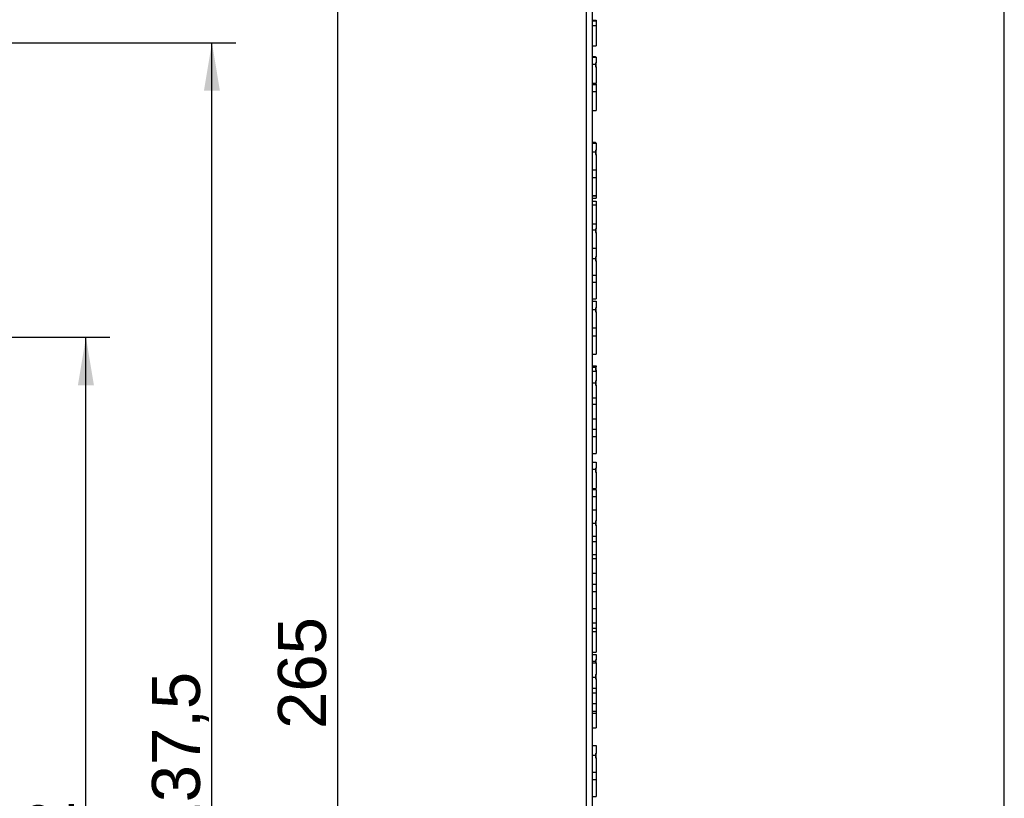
# Model space of a CAD drawing. Header units: millimetres. Extents: x 7 to 819, y 6 to 587.
# Tile 10 of 11: x 655 to 819, y 322 to 452. Entities that reach past the tile are written whole.
import ezdxf
from ezdxf.enums import TextEntityAlignment as Align

# ---------------------------------------------------------------- set-up
doc = ezdxf.new("R2010")
doc.units = ezdxf.units.MM
doc.layers.add('Default', color=7, linetype='Continuous')
doc.layers.add('RDLED_1-2_530MM_', color=7, linetype='Continuous')
doc.styles.add('SEACAD_Arial', font='arial.ttf')
doc.dimstyles.new('ISO', dxfattribs={"dimtxt": 8, "dimasz": 8, "dimexe": 4, "dimexo": 0, "dimgap": 2, "dimtad": 1, "dimtxsty": 'SEACAD_Arial', "dimblk1": '_SE_FILLED', "dimblk2": '_SE_FILLED', "dimsah": 1, "dimcen": 4, "dimadec": 0, "dimazin": 0, "dimtfac": 0.5, "dimtdec": 3, "dimtmove": 0, "dimatfit": 3, "dimfxl": 1, "dimarcsym": 0})

# ---------------------------------------------------------------- blocks, each defined once
blk = doc.blocks.new('SE1')
at = {"layer": 'RDLED_1-2_530MM_', "color": 7, "linetype": 'Continuous'}
for p, q in [((749.42, 475.92), (749.42, 211.92)), ((750.42, 475.92), (750.42, 211.92)), ((750.42, 452.21), (751.07, 452.21)), ((750.42, 452.11), (751.07, 452.11)), ((751.07, 452.21), (751.07, 452.11)), ((751.07, 452.11), (751.07, 451.28)), ((750.42, 451.28), (751.07, 451.28)), ((751.07, 451.28), (751.07, 447.94)), ((750.42, 447.94), (751.07, 447.94)), ((750.42, 446.15), (750.97, 446.15)), ((750.42, 446.01), (751.07, 446.01)), ((750.42, 444.86), (750.97, 444.86)), ((750.97, 446.15), (750.97, 446.01)), ((750.97, 445.06), (750.97, 444.86)), ((750.97, 445.06), (751.07, 445.06)), ((750.97, 444.86), (750.97, 444.4)), ((751.07, 446.01), (751.07, 445.06)), ((751.07, 444.4), (751.07, 445.06)), ((750.97, 444.4), (751.07, 444.4)), ((751.07, 444.4), (751.07, 441.67)), ((750.42, 441.67), (751.07, 441.67)), ((750.42, 441.59), (751.07, 441.59)), ((750.42, 441.45), (751.07, 441.45)), ((751.07, 441.59), (751.07, 441.45)), ((751.07, 441.45), (751.07, 440.3)), ((750.42, 440.3), (751.07, 440.3)), ((751.07, 440.3), (751.07, 437.11)), ((750.42, 437.11), (751.07, 437.11)), ((750.42, 431.88), (750.97, 431.88)), ((750.42, 431.7), (751.07, 431.7)), ((750.97, 431.88), (750.97, 431.7)), ((751.07, 431.7), (751.07, 430.51)), ((750.42, 430.25), (750.97, 430.25)), ((750.97, 430.51), (750.97, 430.25)), ((750.97, 430.51), (751.07, 430.51)), ((750.97, 430.25), (750.97, 429.82)), ((751.07, 429.82), (751.07, 430.51)), ((750.97, 429.82), (751.07, 429.82)), ((751.07, 429.82), (751.07, 427.26)), ((750.42, 427.26), (751.07, 427.26)), ((751.07, 427.26), (751.07, 425.98)), ((750.42, 425.98), (751.07, 425.98)), ((751.07, 425.98), (751.07, 422.98)), ((750.42, 422.98), (751.07, 422.98)), ((750.42, 422.9), (751.07, 422.9)), ((750.42, 422.52), (751.07, 422.52)), ((750.42, 422.04), (751.07, 422.04)), ((750.42, 422.03), (751.07, 422.03)), ((751.07, 422.98), (751.07, 422.9)), ((751.07, 422.9), (751.07, 422.52)), ((751.07, 422.04), (751.07, 422.03)), ((751.07, 422.03), (751.07, 421.43)), ((750.42, 421.43), (751.07, 421.43)), ((751.07, 421.43), (751.07, 418.23)), ((750.42, 418.23), (751.07, 418.23)), ((750.42, 417.25), (750.97, 417.25)), ((750.97, 417.42), (750.97, 417.25)), ((750.97, 417.42), (751.07, 417.42)), ((750.97, 417.25), (750.97, 416.78)), ((751.07, 418.23), (751.07, 417.42)), ((751.07, 416.78), (751.07, 417.42)), ((750.97, 416.78), (751.07, 416.78)), ((751.07, 416.78), (751.07, 414.18)), ((750.42, 414.18), (751.07, 414.18)), ((751.07, 414.18), (751.07, 412.76)), ((750.42, 412.45), (750.97, 412.45)), ((750.97, 412.76), (750.97, 412.45)), ((750.97, 412.76), (751.07, 412.76)), ((750.97, 412.45), (750.97, 412.06)), ((750.97, 412.06), (751.07, 412.06)), ((751.07, 412.06), (751.07, 412.76)), ((751.07, 412.06), (751.07, 409.7)), ((750.42, 409.7), (751.07, 409.7)), ((751.07, 409.7), (751.07, 408.52)), ((750.42, 408.52), (751.07, 408.52)), ((751.07, 408.52), (751.07, 405.76)), ((750.42, 405.76), (751.07, 405.76)), ((750.42, 405.35), (750.97, 405.35)), ((750.97, 405.35), (750.97, 405.32)), ((750.42, 405.32), (751.07, 405.32)), ((750.42, 403.98), (750.97, 403.98)), ((750.97, 404.22), (750.97, 403.98)), ((750.97, 404.22), (751.07, 404.22)), ((750.97, 403.98), (750.97, 403.54)), ((751.07, 405.32), (751.07, 404.22)), ((751.07, 403.54), (751.07, 404.22)), ((750.97, 403.54), (751.07, 403.54)), ((751.07, 403.54), (751.07, 400.91)), ((750.42, 400.91), (751.07, 400.91)), ((751.07, 400.91), (751.07, 399.59)), ((750.42, 399.59), (751.07, 399.59)), ((751.07, 399.59), (751.07, 396.52)), ((750.42, 396.52), (751.07, 396.52)), ((750.42, 394.59), (751.07, 394.59)), ((750.42, 394.34), (750.97, 394.34)), ((750.97, 394.39), (750.97, 394.34)), ((750.97, 394.39), (751.07, 394.39)), ((750.97, 394.34), (750.97, 393.85)), ((751.07, 394.59), (751.07, 394.39)), ((751.07, 393.85), (751.07, 394.39)), ((750.42, 393.69), (751.07, 393.69)), ((750.97, 393.85), (751.07, 393.85)), ((751.07, 393.85), (751.07, 393.69)), ((751.07, 393.69), (751.07, 392.06)), ((750.42, 391.71), (750.97, 391.71)), ((750.97, 392.06), (750.97, 391.71)), ((750.97, 392.06), (751.07, 392.06)), ((750.97, 391.71), (750.97, 391.35)), ((750.97, 391.35), (751.07, 391.35)), ((751.07, 391.35), (751.07, 392.06)), ((751.07, 391.35), (751.07, 389.23)), ((750.42, 389.23), (751.07, 389.23)), ((751.07, 389.23), (751.07, 388.17)), ((750.42, 388.17), (751.07, 388.17)), ((751.07, 388.17), (751.07, 385.7)), ((750.42, 385.7), (751.07, 385.7)), ((751.07, 385.7), (751.07, 383.98)), ((750.42, 383.98), (751.07, 383.98)), ((750.42, 382.77), (751.07, 382.77)), ((751.07, 383.98), (751.07, 382.77)), ((751.07, 382.77), (751.07, 379.97)), ((750.42, 379.97), (751.07, 379.97)), ((750.42, 378.5), (751.07, 378.5)), ((750.97, 377.52), (750.97, 377.31)), ((750.97, 377.52), (751.07, 377.52)), ((751.07, 378.5), (751.07, 377.52)), ((751.07, 376.86), (751.07, 377.52)), ((750.42, 377.31), (750.97, 377.31)), ((750.97, 377.31), (750.97, 376.86)), ((750.97, 376.86), (751.07, 376.86)), ((751.07, 376.86), (751.07, 374.14)), ((750.42, 374.14), (751.07, 374.14)), ((750.42, 373.97), (751.07, 373.97)), ((750.42, 372.78), (751.07, 372.78)), ((751.07, 373.97), (751.07, 372.78)), ((751.07, 372.78), (751.07, 370.54)), ((750.42, 370.54), (751.07, 370.54)), ((751.07, 370.54), (751.07, 368.72)), ((750.42, 368.33), (750.97, 368.33)), ((750.97, 368.72), (750.97, 368.33)), ((750.97, 368.72), (751.07, 368.72)), ((750.97, 368.33), (750.97, 368.02)), ((750.97, 368.02), (751.07, 368.02)), ((751.07, 368.02), (751.07, 368.72)), ((751.07, 368.02), (751.07, 366.17)), ((750.42, 366.17), (751.07, 366.17)), ((751.07, 366.17), (751.07, 365.25)), ((750.42, 365.25), (751.07, 365.25)), ((751.07, 365.25), (751.07, 363.09)), ((750.42, 363.09), (751.07, 363.09)), ((751.07, 363.09), (751.07, 362.46)), ((750.42, 362.46), (751.07, 362.46)), ((751.07, 362.46), (751.07, 359.99)), ((750.42, 359.99), (751.07, 359.99)), ((751.07, 359.99), (751.07, 358.18)), ((750.42, 358.18), (751.07, 358.18)), ((751.07, 358.18), (751.07, 356.95)), ((750.42, 356.95), (751.07, 356.95)), ((751.07, 356.95), (751.07, 354.08)), ((750.42, 354.08), (751.07, 354.08)), ((751.07, 354.08), (751.07, 351.72)), ((750.42, 351.72), (751.07, 351.72)), ((751.07, 351.72), (751.07, 350.84)), ((750.42, 350.84), (751.07, 350.84)), ((750.42, 350.26), (751.07, 350.26)), ((751.07, 350.84), (751.07, 350.26)), ((751.07, 350.26), (751.07, 346.83)), ((750.42, 346.83), (751.07, 346.83)), ((750.42, 346.46), (751.07, 346.46)), ((751.07, 346.46), (751.07, 345.53)), ((750.42, 345.32), (750.97, 345.32)), ((750.42, 345.05), (751.07, 345.05)), ((750.97, 345.53), (750.97, 345.32)), ((750.97, 345.53), (751.07, 345.53)), ((750.97, 345.32), (750.97, 345.05)), ((751.07, 345.05), (751.07, 345.53)), ((751.07, 345.05), (751.07, 343.08)), ((750.97, 343.08), (750.97, 342.66)), ((750.97, 343.08), (751.07, 343.08)), ((751.07, 342.4), (751.07, 343.08)), ((750.42, 342.66), (750.97, 342.66)), ((750.97, 342.66), (750.97, 342.4)), ((750.97, 342.4), (751.07, 342.4)), ((751.07, 342.4), (751.07, 340.85)), ((750.42, 340.85), (751.07, 340.85)), ((750.42, 340.07), (751.07, 340.07)), ((751.07, 340.85), (751.07, 340.07)), ((751.07, 340.07), (751.07, 338.26)), ((750.42, 338.26), (751.07, 338.26)), ((751.07, 338.26), (751.07, 336.97)), ((750.42, 336.97), (751.07, 336.97)), ((750.42, 336.68), (751.07, 336.68)), ((751.07, 336.97), (751.07, 336.68)), ((751.07, 336.68), (751.07, 334.2)), ((750.42, 334.2), (751.07, 334.2)), ((750.42, 331.27), (751.07, 331.27)), ((750.97, 329.92), (750.97, 329.63)), ((750.97, 329.92), (751.07, 329.92)), ((751.07, 331.27), (751.07, 329.92)), ((751.07, 329.22), (751.07, 329.92)), ((750.42, 329.63), (750.97, 329.63)), ((750.97, 329.63), (750.97, 329.22)), ((750.97, 329.22), (751.07, 329.22)), ((751.07, 329.22), (751.07, 326.8)), ((750.42, 326.8), (751.07, 326.8)), ((751.07, 326.8), (751.07, 325.58)), ((750.42, 325.58), (751.07, 325.58)), ((751.07, 325.58), (751.07, 322.75)), ((750.42, 322.75), (751.07, 322.75))]:
    blk.add_line(p, q, dxfattribs=at)
blk = doc.blocks.new('DMBLK38')
at = {"layer": 'Default', "linetype": 'Continuous'}
for points in [[(667.37, 391.34), (666.04, 399.34), (664.7, 391.34)], [(667.37, 218.92), (664.7, 218.92), (666.04, 210.92)]]:
    blk.add_hatch(color=7, dxfattribs=at).paths.add_polyline_path(points)
at = {"layer": 'Default', "color": 7, "linetype": 'Continuous'}
for p, q in [((483.22, 399.34), (670.04, 399.34)), ((666.04, 210.92), (666.04, 399.34)), ((602.64, 210.92), (670.04, 210.92))]:
    blk.add_line(p, q, dxfattribs=at)
at = {"layer": 'Default', "color": 7, "linetype": 'Continuous', "style": 'SEACAD_Arial'}
blk.add_text('188,42', height=8, rotation=90, dxfattribs=at).set_placement((656.04, 287.91), align=Align.TOP_LEFT)
blk = doc.blocks.new('_SE_FILLED')
at = {"color": 0}
blk.add_line((0, 0), (-1, 0), dxfattribs=at)
blk.add_solid([(0, 0), (-1, -0.1665), (-1, 0.1665), (0, 0)], dxfattribs=at)
blk = doc.blocks.new('DMBLK39')
at = {"layer": 'Default', "linetype": 'Continuous'}
for points in [[(688.37, 440.42), (687.04, 448.42), (685.7, 440.42)], [(688.37, 218.92), (685.7, 218.92), (687.04, 210.92)]]:
    blk.add_hatch(color=7, dxfattribs=at).paths.add_polyline_path(points)
at = {"layer": 'Default', "color": 7, "linetype": 'Continuous'}
for p, q in [((338.64, 448.42), (691.04, 448.42)), ((687.04, 210.92), (687.04, 448.42)), ((602.64, 210.92), (691.04, 210.92))]:
    blk.add_line(p, q, dxfattribs=at)
at = {"layer": 'Default', "color": 7, "linetype": 'Continuous', "style": 'SEACAD_Arial'}
blk.add_text('237,5', height=8, rotation=90, dxfattribs=at).set_placement((677.04, 315.58), align=Align.TOP_LEFT)
blk = doc.blocks.new('DMBLK40')
at = {"layer": 'Default', "linetype": 'Continuous'}
for points in [[(709.37, 467.92), (708.04, 475.92), (706.7, 467.92)], [(709.37, 218.92), (706.7, 218.92), (708.04, 210.92)]]:
    blk.add_hatch(color=7, dxfattribs=at).paths.add_polyline_path(points)
at = {"layer": 'Default', "color": 7, "linetype": 'Continuous'}
for p, q in [((338.64, 475.92), (712.04, 475.92)), ((708.04, 210.92), (708.04, 475.92)), ((602.64, 210.92), (712.04, 210.92))]:
    blk.add_line(p, q, dxfattribs=at)
at = {"layer": 'Default', "color": 7, "linetype": 'Continuous', "style": 'SEACAD_Arial'}
blk.add_text('265', height=8, rotation=90, dxfattribs=at).set_placement((698.04, 334.03), align=Align.TOP_LEFT)

msp = doc.modelspace()

# ---------------------------------------------------------------- linework, layer by layer
at = {"layer": 'Default', "color": 7, "linetype": 'Continuous'}
msp.add_line((819.1, 14.67), (819.1, 586.67), dxfattribs=at)

# ---------------------------------------------------------------- block references
at = {"layer": 'Default'}
msp.add_blockref('SE1', (0, 0), dxfattribs=at)

# ---------------------------------------------------------------- dimensions: what is measured, and where the dimension line sits
at = {"layer": 'Default', "color": 7, "linetype": 'Continuous'}
for base, p2, picture, middle in [((708.035, 475.918), (338.641, 475.918), 'DMBLK40', (708.035, 343.418)), ((687.035, 448.418), (338.641, 448.418), 'DMBLK39', (687.035, 329.668)), ((666.035, 399.339), (483.222, 399.339), 'DMBLK38', (666.035, 305.128))]:
    dim = msp.add_linear_dim(base=base, p1=(602.639, 210.918), p2=p2, angle=90, text='\\A1;<>', dimstyle='ISO', dxfattribs=at)
    dim.commit()
    dim.dimension.update_dxf_attribs({"geometry": picture, "text_midpoint": middle, "dimtype": 160})

doc.saveas('drawing.dxf')
